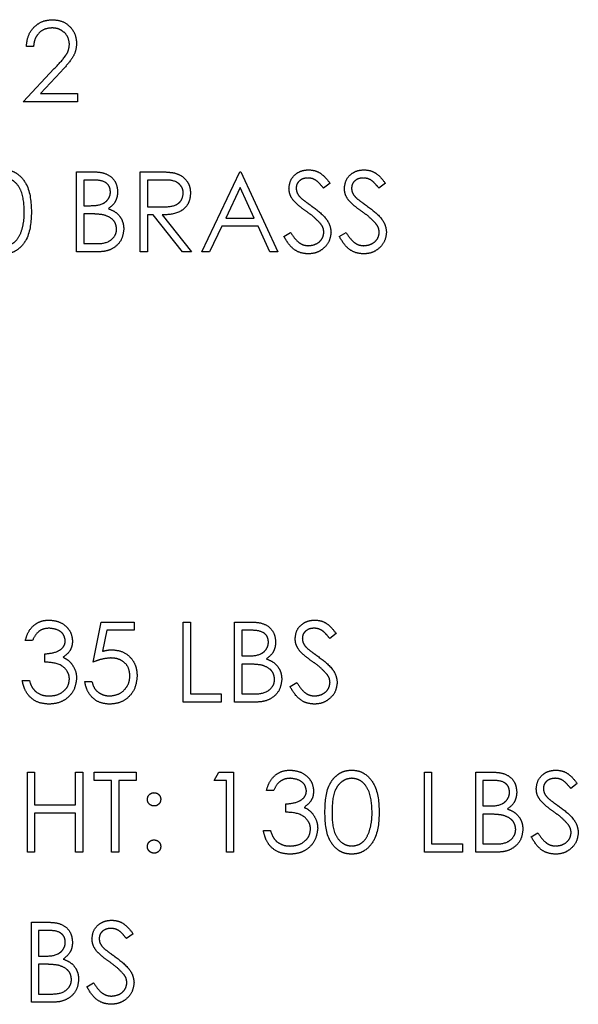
# Model space of a CAD drawing. Header units: inches. Extents: x 1880 to 2363, y -453 to -54.
# Tile 72 of 256: x 1903.869 to 1904.497, y -426.379 to -425.272. Entities that reach past the tile are written whole.
import ezdxf

# ---------------------------------------------------------------- set-up
doc = ezdxf.new("R2010")
doc.units = ezdxf.units.IN
doc.header["$LTSCALE"] = 0.5
doc.header["$MEASUREMENT"] = 0
doc.linetypes.add('HIDDEN', pattern=[0.225, 0.15, -0.075])
doc.layers.add('SID-M-H', color=4, linetype='HIDDEN')

msp = doc.modelspace()

# ---------------------------------------------------------------- linework, layer by layer
at = {"layer": 'SID-M-H'}
for p, q in [((1903.88434, -425.30202), (1903.87626, -425.30202)), ((1903.8728, -425.36432), (1903.9077, -425.32708)), ((1903.91459, -425.33106), (1903.89207, -425.35509)), ((1903.93395, -425.36432), (1903.8728, -425.36432)), ((1903.89207, -425.35509), (1903.93395, -425.35509)), ((1903.93395, -425.35509), (1903.93395, -425.36432)), ((1903.9328, -425.44307), (1903.95036, -425.44307)), ((1903.9328, -425.53307), (1903.9328, -425.44307)), ((1903.95184, -425.4523), (1903.94087, -425.4523)), ((1903.94087, -425.4523), (1903.94087, -425.48115)), ((1904.00434, -425.44307), (1904.02235, -425.44307)), ((1904.00434, -425.53307), (1904.00434, -425.44307)), ((1904.02929, -425.4523), (1904.01241, -425.4523)), ((1904.01241, -425.4523), (1904.01241, -425.4823)), ((1904.07357, -425.53307), (1904.11626, -425.44307)), ((1904.11626, -425.44307), (1904.11741, -425.44307)), ((1904.11741, -425.44307), (1904.15895, -425.53307)), ((1904.11675, -425.46062), (1904.10045, -425.495)), ((1904.13261, -425.495), (1904.11675, -425.46062)), ((1904.2178, -425.456), (1904.2105, -425.46154)), ((1904.2801, -425.456), (1904.2728, -425.46154)), ((1903.94087, -425.48115), (1903.9463, -425.48115)), ((1904.01241, -425.4823), (1904.02889, -425.48243)), ((1903.94087, -425.49038), (1903.94087, -425.52384)), ((1903.94623, -425.49038), (1903.94087, -425.49038)), ((1904.01897, -425.49154), (1904.01241, -425.49154)), ((1904.01241, -425.49154), (1904.01241, -425.53307)), ((1904.05204, -425.53307), (1904.01897, -425.49154)), ((1904.02896, -425.49154), (1904.06203, -425.53307)), ((1904.10045, -425.495), (1904.13261, -425.495)), ((1904.09607, -425.50423), (1904.08238, -425.53307)), ((1904.13687, -425.50423), (1904.09607, -425.50423)), ((1904.15017, -425.53307), (1904.13687, -425.50423)), ((1904.16587, -425.51571), (1904.17348, -425.51115)), ((1904.22818, -425.51571), (1904.23579, -425.51115)), ((1903.94087, -425.52384), (1903.95238, -425.52384)), ((1903.95714, -425.53307), (1903.9328, -425.53307)), ((1904.01241, -425.53307), (1904.00434, -425.53307)), ((1904.06203, -425.53307), (1904.05204, -425.53307)), ((1904.08238, -425.53307), (1904.07357, -425.53307)), ((1904.15895, -425.53307), (1904.15017, -425.53307)), ((1903.95126, -425.99432), (1903.96049, -425.94932)), ((1903.96049, -425.94932), (1903.99741, -425.94932)), ((1903.99741, -425.94932), (1903.99741, -425.95855)), ((1904.0528, -426.03932), (1904.0528, -425.94932)), ((1904.0528, -425.94932), (1904.06087, -425.94932)), ((1904.06087, -425.94932), (1904.06087, -426.03009)), ((1904.11049, -425.94932), (1904.12805, -425.94932)), ((1904.11049, -426.03932), (1904.11049, -425.94932)), ((1903.9668, -425.95855), (1903.96195, -425.98223)), ((1903.99741, -425.95855), (1903.9668, -425.95855)), ((1904.11857, -425.95855), (1904.11857, -425.9874)), ((1904.12953, -425.95855), (1904.11857, -425.95855)), ((1904.22472, -425.96225), (1904.21742, -425.96779)), ((1903.88318, -425.97009), (1903.8751, -425.97009)), ((1903.89703, -425.99432), (1903.89703, -425.98509)), ((1904.11857, -425.9874), (1904.12399, -425.9874)), ((1904.11857, -425.99663), (1904.11857, -426.03009)), ((1904.12392, -425.99663), (1904.11857, -425.99663)), ((1903.87164, -426.01509), (1903.87972, -426.01509)), ((1903.94203, -426.01625), (1903.9501, -426.01625)), ((1904.1728, -426.02196), (1904.1804, -426.0174)), ((1904.09549, -426.03932), (1904.0528, -426.03932)), ((1904.06087, -426.03009), (1904.09549, -426.03009)), ((1904.09549, -426.03009), (1904.09549, -426.03932)), ((1904.13483, -426.03932), (1904.11049, -426.03932)), ((1904.11857, -426.03009), (1904.13007, -426.03009)), ((1903.87741, -426.11807), (1903.88549, -426.11807)), ((1903.87741, -426.20807), (1903.87741, -426.11807)), ((1903.88549, -426.11807), (1903.88549, -426.155)), ((1903.93164, -426.11807), (1903.93972, -426.11807)), ((1903.93164, -426.155), (1903.93164, -426.11807)), ((1903.93972, -426.11807), (1903.93972, -426.20807)), ((1903.95241, -426.11807), (1903.99972, -426.11807)), ((1903.95241, -426.1273), (1903.95241, -426.11807)), ((1903.97203, -426.1273), (1903.95241, -426.1273)), ((1903.97203, -426.20807), (1903.97203, -426.1273)), ((1903.9801, -426.1273), (1903.9801, -426.20807)), ((1903.99972, -426.1273), (1903.9801, -426.1273)), ((1903.99972, -426.11807), (1903.99972, -426.1273)), ((1904.08741, -426.1273), (1904.09269, -426.11807)), ((1904.10126, -426.1273), (1904.08741, -426.1273)), ((1904.09269, -426.11807), (1904.10934, -426.11807)), ((1904.10126, -426.20807), (1904.10126, -426.1273)), ((1904.10934, -426.11807), (1904.10934, -426.20807)), ((1904.32395, -426.11807), (1904.33203, -426.11807)), ((1904.32395, -426.20807), (1904.32395, -426.11807)), ((1904.33203, -426.11807), (1904.33203, -426.19884)), ((1904.38164, -426.11807), (1904.3992, -426.11807)), ((1904.38164, -426.20807), (1904.38164, -426.11807)), ((1904.40068, -426.1273), (1904.38972, -426.1273)), ((1904.38972, -426.1273), (1904.38972, -426.15615)), ((1904.15434, -426.13884), (1904.14626, -426.13884)), ((1904.49587, -426.131), (1904.48857, -426.13654)), ((1903.88549, -426.155), (1903.93164, -426.155)), ((1904.16818, -426.16307), (1904.16818, -426.15384)), ((1904.38972, -426.15615), (1904.39515, -426.15615)), ((1903.88549, -426.16423), (1903.88549, -426.20807)), ((1903.93164, -426.16423), (1903.88549, -426.16423)), ((1903.93164, -426.20807), (1903.93164, -426.16423)), ((1904.39507, -426.16538), (1904.38972, -426.16538)), ((1904.38972, -426.16538), (1904.38972, -426.19884)), ((1904.1428, -426.18384), (1904.15087, -426.18384)), ((1904.44395, -426.19071), (1904.45156, -426.18615)), ((1904.33203, -426.19884), (1904.36664, -426.19884)), ((1904.36664, -426.19884), (1904.36664, -426.20807)), ((1904.38972, -426.19884), (1904.40122, -426.19884)), ((1903.88549, -426.20807), (1903.87741, -426.20807)), ((1903.93972, -426.20807), (1903.93164, -426.20807)), ((1903.9801, -426.20807), (1903.97203, -426.20807)), ((1904.10934, -426.20807), (1904.10126, -426.20807)), ((1904.36664, -426.20807), (1904.32395, -426.20807)), ((1904.40598, -426.20807), (1904.38164, -426.20807)), ((1903.88203, -426.28682), (1903.89959, -426.28682)), ((1903.88203, -426.37682), (1903.88203, -426.28682)), ((1903.90107, -426.29605), (1903.8901, -426.29605)), ((1903.8901, -426.29605), (1903.8901, -426.3249)), ((1903.99626, -426.29975), (1903.98896, -426.30529)), ((1903.8901, -426.3249), (1903.89553, -426.3249)), ((1903.8901, -426.33413), (1903.8901, -426.36759)), ((1903.89546, -426.33413), (1903.8901, -426.33413)), ((1903.94434, -426.35946), (1903.95194, -426.3549)), ((1903.8901, -426.36759), (1903.90161, -426.36759)), ((1903.90637, -426.37682), (1903.88203, -426.37682))]:
    msp.add_line(p, q, dxfattribs=at)
for points, knots in [([(1903.87626, -425.30202), (1903.87678, -425.29764), (1903.87783, -425.2889), (1903.88551, -425.2789), (1903.89528, -425.2729), (1903.90217, -425.27231), (1903.90561, -425.27202)], [0, 0, 0, 0, 0.2800291, 0.5595146, 0.7796675, 1, 1, 1, 1]), ([(1903.90561, -425.27202), (1903.90962, -425.27239), (1903.91764, -425.27314), (1903.92655, -425.28047), (1903.93195, -425.28936), (1903.93251, -425.29563), (1903.9328, -425.29877)], [0, 0, 0, 0, 0.2798903, 0.5592237, 0.7795824, 1, 1, 1, 1]), ([(1903.90519, -425.28125), (1903.90212, -425.28156), (1903.89598, -425.28219), (1903.88903, -425.2878), (1903.88529, -425.29484), (1903.88465, -425.29962), (1903.88434, -425.30202)], [0, 0, 0, 0, 0.27969874, 0.55884664, 0.77917619, 1, 1, 1, 1]), ([(1903.92472, -425.29949), (1903.92434, -425.29671), (1903.92358, -425.29114), (1903.91809, -425.28525), (1903.91176, -425.28175), (1903.90738, -425.28141), (1903.90519, -425.28125)], [0, 0, 0, 0, 0.2791258, 0.5589784, 0.77935, 1, 1, 1, 1]), ([(1903.9077, -425.32708), (1903.91202, -425.32263), (1903.91803, -425.31644), (1903.92399, -425.30684), (1903.92448, -425.30194), (1903.92472, -425.29949)], [0, 0, 0, 0, 0.5607172, 0.7805321, 1, 1, 1, 1]), ([(1903.9328, -425.29877), (1903.93243, -425.30234), (1903.9317, -425.30949), (1903.9245, -425.32028), (1903.91835, -425.32697), (1903.91459, -425.33106)], [0, 0, 0, 0, 0.27928789, 0.55915378, 1, 1, 1, 1]), ([(1903.85096, -425.44077), (1903.85361, -425.44098), (1903.85891, -425.4414), (1903.86857, -425.4461), (1903.88073, -425.46111), (1903.88151, -425.47731), (1903.88203, -425.48811)], [0, 0, 0, 0, 0.12560007, 0.25119689, 0.50058134, 1, 1, 1, 1]), ([(1904.17164, -425.46177), (1904.17203, -425.45857), (1904.17281, -425.45219), (1904.17896, -425.44525), (1904.18631, -425.44141), (1904.19131, -425.44098), (1904.19382, -425.44077)], [0, 0, 0, 0, 0.2795526, 0.5587984, 0.7793777, 1, 1, 1, 1]), ([(1904.19382, -425.44077), (1904.19659, -425.44104), (1904.20213, -425.44158), (1904.21081, -425.44687), (1904.21514, -425.45254), (1904.2178, -425.456)], [0, 0, 0, 0, 0.27974992, 0.55950117, 1, 1, 1, 1]), ([(1904.23395, -425.46177), (1904.23434, -425.45857), (1904.23512, -425.45219), (1904.24127, -425.44525), (1904.24862, -425.44141), (1904.25362, -425.44098), (1904.25613, -425.44077)], [0, 0, 0, 0, 0.2795526, 0.5587984, 0.7793777, 1, 1, 1, 1]), ([(1904.25613, -425.44077), (1904.2589, -425.44104), (1904.26444, -425.44158), (1904.27311, -425.44687), (1904.27745, -425.45254), (1904.2801, -425.456)], [0, 0, 0, 0, 0.27974992, 0.55950117, 1, 1, 1, 1]), ([(1903.87395, -425.48807), (1903.87362, -425.47972), (1903.87312, -425.4672), (1903.8647, -425.45483), (1903.85741, -425.45065), (1903.85329, -425.45021), (1903.85123, -425.45)], [0, 0, 0, 0, 0.5000715, 0.7490206, 0.8745985, 1, 1, 1, 1]), ([(1903.95036, -425.44307), (1903.95421, -425.44316), (1903.96188, -425.44332), (1903.97203, -425.44791), (1903.97794, -425.45632), (1903.97861, -425.46236), (1903.97895, -425.46538)], [0, 0, 0, 0, 0.2813174, 0.559922, 0.7799345, 1, 1, 1, 1]), ([(1903.97087, -425.46554), (1903.97061, -425.46332), (1903.97022, -425.45999), (1903.96737, -425.45656), (1903.96199, -425.45271), (1903.95635, -425.45249), (1903.95184, -425.4523)], [0, 0, 0, 0, 0.2492836, 0.3749253, 0.5006447, 1, 1, 1, 1]), ([(1904.02235, -425.44307), (1904.02617, -425.44306), (1904.03299, -425.44304), (1904.03976, -425.44392), (1904.04274, -425.4443)], [0, 0, 0, 0, 0.5602397, 1, 1, 1, 1]), ([(1904.0528, -425.46712), (1904.0527, -425.46581), (1904.0525, -425.46317), (1904.05071, -425.45958), (1904.04818, -425.45653), (1904.04151, -425.45213), (1904.03472, -425.45223), (1904.02929, -425.4523)], [0, 0, 0, 0, 0.1253074, 0.250617, 0.3759543, 0.5012806, 1, 1, 1, 1]), ([(1904.04274, -425.4443), (1904.04556, -425.44524), (1904.05121, -425.44711), (1904.05715, -425.45317), (1904.06043, -425.46016), (1904.06072, -425.46481), (1904.06087, -425.46714)], [0, 0, 0, 0, 0.2797971, 0.5594998, 0.7796265, 1, 1, 1, 1]), ([(1904.19292, -425.45), (1904.19109, -425.45014), (1904.18744, -425.45042), (1904.18304, -425.45322), (1904.18016, -425.45708), (1904.17987, -425.45995), (1904.17972, -425.46139)], [0, 0, 0, 0, 0.2802743, 0.5599314, 0.7799201, 1, 1, 1, 1]), ([(1904.2105, -425.46154), (1904.20894, -425.4596), (1904.20638, -425.45641), (1904.20215, -425.45256), (1904.19774, -425.45037), (1904.19453, -425.45012), (1904.19292, -425.45)], [0, 0, 0, 0, 0.3404085, 0.560482, 0.7801798, 1, 1, 1, 1]), ([(1904.25522, -425.45), (1904.2534, -425.45014), (1904.24975, -425.45042), (1904.24535, -425.45322), (1904.24247, -425.45708), (1904.24217, -425.45995), (1904.24203, -425.46139)], [0, 0, 0, 0, 0.2802743, 0.5599314, 0.7799201, 1, 1, 1, 1]), ([(1904.2728, -425.46154), (1904.27125, -425.4596), (1904.26869, -425.45641), (1904.26446, -425.45256), (1904.26005, -425.45037), (1904.25683, -425.45012), (1904.25522, -425.45)], [0, 0, 0, 0, 0.3404085, 0.560482, 0.7801798, 1, 1, 1, 1]), ([(1904.17667, -425.47547), (1904.17509, -425.47314), (1904.17225, -425.46897), (1904.17183, -425.46397), (1904.17164, -425.46177)], [0, 0, 0, 0, 0.5598405, 1, 1, 1, 1]), ([(1904.17972, -425.46139), (1904.17983, -425.46265), (1904.18004, -425.46516), (1904.18199, -425.4693), (1904.18426, -425.47161), (1904.18565, -425.47302)], [0, 0, 0, 0, 0.2799464, 0.5597741, 1, 1, 1, 1]), ([(1904.23898, -425.47547), (1904.23739, -425.47314), (1904.23456, -425.46897), (1904.23414, -425.46397), (1904.23395, -425.46177)], [0, 0, 0, 0, 0.5598405, 1, 1, 1, 1]), ([(1904.24203, -425.46139), (1904.24213, -425.46265), (1904.24234, -425.46516), (1904.24429, -425.4693), (1904.24657, -425.47161), (1904.24796, -425.47302)], [0, 0, 0, 0, 0.2799464, 0.5597741, 1, 1, 1, 1]), ([(1903.9463, -425.48115), (1903.95195, -425.48114), (1903.95902, -425.48112), (1903.96599, -425.47656), (1903.9687, -425.47343), (1903.97054, -425.46966), (1903.97076, -425.46691), (1903.97087, -425.46554)], [0, 0, 0, 0, 0.49860712, 0.62400852, 0.7494012, 0.87473576, 1, 1, 1, 1]), ([(1903.97895, -425.46538), (1903.9788, -425.4675), (1903.97849, -425.47175), (1903.97552, -425.47896), (1903.97119, -425.48242), (1903.96855, -425.48452)], [0, 0, 0, 0, 0.2808667, 0.5615271, 1, 1, 1, 1]), ([(1904.02889, -425.48243), (1904.03442, -425.48241), (1904.04134, -425.48239), (1904.04816, -425.478), (1904.05173, -425.47386), (1904.05237, -425.46981), (1904.0528, -425.46712)], [0, 0, 0, 0, 0.49982713, 0.62549782, 0.75120789, 1, 1, 1, 1]), ([(1904.06087, -425.46714), (1904.06064, -425.46999), (1904.06017, -425.47568), (1904.05572, -425.48324), (1904.04557, -425.4908), (1904.03581, -425.49123), (1904.02896, -425.49154)], [0, 0, 0, 0, 0.1871202, 0.3739789, 0.5609112, 1, 1, 1, 1]), ([(1904.19142, -425.48771), (1904.18849, -425.48564), (1904.18325, -425.48194), (1904.17868, -425.47745), (1904.17667, -425.47547)], [0, 0, 0, 0, 0.5604127, 1, 1, 1, 1]), ([(1904.18565, -425.47302), (1904.18787, -425.47474), (1904.19184, -425.47782), (1904.19594, -425.48071), (1904.19775, -425.48198)], [0, 0, 0, 0, 0.5599058, 1, 1, 1, 1]), ([(1904.25373, -425.48771), (1904.25079, -425.48564), (1904.24556, -425.48194), (1904.24099, -425.47745), (1904.23898, -425.47547)], [0, 0, 0, 0, 0.5604127, 1, 1, 1, 1]), ([(1904.24796, -425.47302), (1904.25018, -425.47474), (1904.25414, -425.47782), (1904.25825, -425.48071), (1904.26006, -425.48198)], [0, 0, 0, 0, 0.55990578, 1, 1, 1, 1]), ([(1903.96855, -425.48452), (1903.97125, -425.48562), (1903.97663, -425.4878), (1903.9823, -425.49383), (1903.98538, -425.50071), (1903.98571, -425.50525), (1903.98587, -425.50753)], [0, 0, 0, 0, 0.2803823, 0.5596055, 0.7797648, 1, 1, 1, 1]), ([(1904.19775, -425.48198), (1904.20339, -425.48616), (1904.21125, -425.49198), (1904.21794, -425.50281), (1904.21861, -425.50829), (1904.21895, -425.51102)], [0, 0, 0, 0, 0.5601154, 0.78028375, 1, 1, 1, 1]), ([(1904.26006, -425.48198), (1904.2657, -425.48616), (1904.27356, -425.49198), (1904.28025, -425.50281), (1904.28092, -425.50829), (1904.28126, -425.51102)], [0, 0, 0, 0, 0.5601154, 0.7802838, 1, 1, 1, 1]), ([(1903.88203, -425.48811), (1903.88152, -425.49891), (1903.88077, -425.51511), (1903.86854, -425.53003), (1903.8589, -425.53474), (1903.85361, -425.53517), (1903.85096, -425.53538)], [0, 0, 0, 0, 0.4994065, 0.7487427, 0.8743724, 1, 1, 1, 1]), ([(1903.87054, -425.5107), (1903.87169, -425.50655), (1903.87374, -425.49914), (1903.87389, -425.49146), (1903.87395, -425.48807)], [0, 0, 0, 0, 0.5595988, 1, 1, 1, 1]), ([(1903.96307, -425.49145), (1903.95994, -425.49106), (1903.95434, -425.49037), (1903.94871, -425.49038), (1903.94623, -425.49038)], [0, 0, 0, 0, 0.55973399, 1, 1, 1, 1]), ([(1903.9778, -425.50753), (1903.97753, -425.50532), (1903.97699, -425.5009), (1903.97178, -425.49448), (1903.96637, -425.4926), (1903.96307, -425.49145)], [0, 0, 0, 0, 0.2799437, 0.5604286, 1, 1, 1, 1]), ([(1904.20765, -425.50206), (1904.20487, -425.4991), (1904.19992, -425.49379), (1904.19402, -425.48957), (1904.19142, -425.48771)], [0, 0, 0, 0, 0.5594958, 1, 1, 1, 1]), ([(1904.26995, -425.50206), (1904.26718, -425.4991), (1904.26222, -425.49379), (1904.25633, -425.48957), (1904.25373, -425.48771)], [0, 0, 0, 0, 0.5594958, 1, 1, 1, 1]), ([(1903.95238, -425.52384), (1903.95826, -425.52384), (1903.96708, -425.52383), (1903.97483, -425.51692), (1903.97743, -425.5118), (1903.97767, -425.50895), (1903.9778, -425.50753)], [0, 0, 0, 0, 0.4993602, 0.748736, 0.8743989, 1, 1, 1, 1]), ([(1903.98587, -425.50753), (1903.98534, -425.51156), (1903.98427, -425.51963), (1903.97617, -425.52819), (1903.96664, -425.53253), (1903.96031, -425.53289), (1903.95714, -425.53307)], [0, 0, 0, 0, 0.2791411, 0.5586537, 0.779059, 1, 1, 1, 1]), ([(1904.21087, -425.5109), (1904.21065, -425.50911), (1904.21026, -425.5059), (1904.20845, -425.50324), (1904.20765, -425.50206)], [0, 0, 0, 0, 0.55899022, 1, 1, 1, 1]), ([(1904.27318, -425.5109), (1904.27296, -425.50911), (1904.27256, -425.5059), (1904.27075, -425.50324), (1904.26995, -425.50206)], [0, 0, 0, 0, 0.5589902, 1, 1, 1, 1]), ([(1903.85123, -425.52615), (1903.85369, -425.52584), (1903.85861, -425.52522), (1903.86621, -425.52009), (1903.8689, -425.51426), (1903.87054, -425.5107)], [0, 0, 0, 0, 0.2802572, 0.5607811, 1, 1, 1, 1]), ([(1904.19324, -425.53538), (1904.18991, -425.53505), (1904.18325, -425.53438), (1904.173, -425.5276), (1904.16858, -425.52022), (1904.16587, -425.51571)], [0, 0, 0, 0, 0.2798798, 0.5596658, 1, 1, 1, 1]), ([(1904.17348, -425.51115), (1904.17616, -425.51526), (1904.17989, -425.52099), (1904.18751, -425.52555), (1904.19133, -425.52595), (1904.19324, -425.52615)], [0, 0, 0, 0, 0.5593206, 0.7797817, 1, 1, 1, 1]), ([(1904.19324, -425.52615), (1904.19566, -425.52591), (1904.2005, -425.52542), (1904.20641, -425.52179), (1904.21016, -425.5166), (1904.21064, -425.5128), (1904.21087, -425.5109)], [0, 0, 0, 0, 0.2802764, 0.5601478, 0.7801531, 1, 1, 1, 1]), ([(1904.21895, -425.51102), (1904.21845, -425.51471), (1904.21744, -425.52208), (1904.21025, -425.52992), (1904.20193, -425.53468), (1904.19614, -425.53515), (1904.19324, -425.53538)], [0, 0, 0, 0, 0.2791829, 0.5590851, 0.779446, 1, 1, 1, 1]), ([(1904.25555, -425.53538), (1904.25222, -425.53505), (1904.24556, -425.53438), (1904.2353, -425.5276), (1904.23088, -425.52022), (1904.22818, -425.51571)], [0, 0, 0, 0, 0.2798798, 0.5596658, 1, 1, 1, 1]), ([(1904.23579, -425.51115), (1904.23846, -425.51526), (1904.24219, -425.52099), (1904.24982, -425.52555), (1904.25364, -425.52595), (1904.25555, -425.52615)], [0, 0, 0, 0, 0.5593206, 0.7797817, 1, 1, 1, 1]), ([(1904.25555, -425.52615), (1904.25797, -425.52591), (1904.2628, -425.52542), (1904.26871, -425.52179), (1904.27247, -425.5166), (1904.27294, -425.5128), (1904.27318, -425.5109)], [0, 0, 0, 0, 0.2802764, 0.5601478, 0.7801531, 1, 1, 1, 1]), ([(1904.28126, -425.51102), (1904.28076, -425.51471), (1904.27975, -425.52208), (1904.27255, -425.52992), (1904.26424, -425.53468), (1904.25845, -425.53515), (1904.25555, -425.53538)], [0, 0, 0, 0, 0.2791829, 0.5590851, 0.779446, 1, 1, 1, 1]), ([(1903.8751, -425.97009), (1903.87614, -425.96663), (1903.87821, -425.95972), (1903.88509, -425.95207), (1903.89341, -425.94768), (1903.89907, -425.94724), (1903.9019, -425.94702)], [0, 0, 0, 0, 0.28028774, 0.55967968, 0.77974654, 1, 1, 1, 1]), ([(1903.9019, -425.94702), (1903.90554, -425.94741), (1903.91282, -425.94819), (1903.92154, -425.95397), (1903.92708, -425.96182), (1903.92781, -425.96754), (1903.92818, -425.9704)], [0, 0, 0, 0, 0.280085, 0.5598683, 0.7800992, 1, 1, 1, 1]), ([(1904.12805, -425.94932), (1904.1319, -425.94941), (1904.13958, -425.94957), (1904.14972, -425.95416), (1904.15563, -425.96257), (1904.15631, -425.96861), (1904.15664, -425.97163)], [0, 0, 0, 0, 0.2813174, 0.559922, 0.7799345, 1, 1, 1, 1]), ([(1904.17857, -425.96802), (1904.17896, -425.96482), (1904.17974, -425.95844), (1904.18588, -425.9515), (1904.19323, -425.94766), (1904.19824, -425.94723), (1904.20074, -425.94702)], [0, 0, 0, 0, 0.2795526, 0.5587984, 0.7793777, 1, 1, 1, 1]), ([(1904.20074, -425.94702), (1904.20351, -425.94729), (1904.20905, -425.94783), (1904.21773, -425.95312), (1904.22207, -425.95879), (1904.22472, -425.96225)], [0, 0, 0, 0, 0.27974992, 0.55950117, 1, 1, 1, 1]), ([(1903.902, -425.95625), (1903.89966, -425.95643), (1903.89499, -425.9568), (1903.88755, -425.96131), (1903.88484, -425.96676), (1903.88318, -425.97009)], [0, 0, 0, 0, 0.280636, 0.5603644, 1, 1, 1, 1]), ([(1903.9201, -425.97036), (1903.91965, -425.96801), (1903.91873, -425.96328), (1903.91184, -425.95745), (1903.90573, -425.9567), (1903.902, -425.95625)], [0, 0, 0, 0, 0.278859, 0.5600742, 1, 1, 1, 1]), ([(1904.14857, -425.97179), (1904.1483, -425.96957), (1904.14791, -425.96624), (1904.14506, -425.96281), (1904.13969, -425.95896), (1904.13404, -425.95874), (1904.12953, -425.95855)], [0, 0, 0, 0, 0.2492836, 0.3749253, 0.5006447, 1, 1, 1, 1]), ([(1904.19984, -425.95625), (1904.19801, -425.95639), (1904.19436, -425.95667), (1904.18997, -425.95947), (1904.18708, -425.96333), (1904.18679, -425.9662), (1904.18664, -425.96764)], [0, 0, 0, 0, 0.2802743, 0.5599314, 0.7799201, 1, 1, 1, 1]), ([(1904.21742, -425.96779), (1904.21586, -425.96585), (1904.2133, -425.96266), (1904.20908, -425.95881), (1904.20467, -425.95662), (1904.20145, -425.95637), (1904.19984, -425.95625)], [0, 0, 0, 0, 0.3404085, 0.560482, 0.7801798, 1, 1, 1, 1]), ([(1903.89703, -425.98509), (1903.90211, -425.98462), (1903.90974, -425.98392), (1903.91719, -425.97864), (1903.91974, -425.97416), (1903.91998, -425.97163), (1903.9201, -425.97036)], [0, 0, 0, 0, 0.49941848, 0.74901596, 0.87454371, 1, 1, 1, 1]), ([(1903.92818, -425.9704), (1903.92804, -425.97248), (1903.92774, -425.97664), (1903.9245, -425.98354), (1903.92026, -425.98688), (1903.91767, -425.98892)], [0, 0, 0, 0, 0.2805082, 0.5607923, 1, 1, 1, 1]), ([(1904.12399, -425.9874), (1904.12964, -425.98739), (1904.13672, -425.98737), (1904.14369, -425.98281), (1904.14639, -425.97968), (1904.14823, -425.97591), (1904.14846, -425.97316), (1904.14857, -425.97179)], [0, 0, 0, 0, 0.4986071, 0.6240085, 0.7494012, 0.8747358, 1, 1, 1, 1]), ([(1904.15664, -425.97163), (1904.15649, -425.97375), (1904.15618, -425.978), (1904.15321, -425.98521), (1904.14888, -425.98867), (1904.14624, -425.99077)], [0, 0, 0, 0, 0.2808667, 0.5615271, 1, 1, 1, 1]), ([(1904.1836, -425.98172), (1904.18201, -425.97939), (1904.17918, -425.97522), (1904.17875, -425.97022), (1904.17857, -425.96802)], [0, 0, 0, 0, 0.5598405, 1, 1, 1, 1]), ([(1904.18664, -425.96764), (1904.18675, -425.9689), (1904.18696, -425.97141), (1904.18891, -425.97555), (1904.19118, -425.97786), (1904.19257, -425.97927)], [0, 0, 0, 0, 0.2799464, 0.5597741, 1, 1, 1, 1]), ([(1903.96195, -425.98223), (1903.9639, -425.98169), (1903.96737, -425.98073), (1903.97097, -425.98056), (1903.97255, -425.98048)], [0, 0, 0, 0, 0.5600642, 1, 1, 1, 1]), ([(1903.97255, -425.98048), (1903.97685, -425.98093), (1903.98546, -425.98185), (1903.99492, -425.98995), (1904.00019, -425.9998), (1904.00064, -426.00654), (1904.00087, -426.00992)], [0, 0, 0, 0, 0.2796881, 0.5590255, 0.7792916, 1, 1, 1, 1]), ([(1904.19834, -425.99396), (1904.19541, -425.99189), (1904.19017, -425.98819), (1904.1856, -425.9837), (1904.1836, -425.98172)], [0, 0, 0, 0, 0.5604127, 1, 1, 1, 1]), ([(1904.19257, -425.97927), (1904.19479, -425.98099), (1904.19876, -425.98407), (1904.20287, -425.98696), (1904.20467, -425.98823)], [0, 0, 0, 0, 0.5599058, 1, 1, 1, 1]), ([(1903.92472, -426.01336), (1903.92459, -426.01179), (1903.92433, -426.00865), (1903.92152, -426.00298), (1903.91315, -425.99522), (1903.90348, -425.99468), (1903.89703, -425.99432)], [0, 0, 0, 0, 0.125587, 0.2511907, 0.500605, 1, 1, 1, 1]), ([(1903.91767, -425.98892), (1903.91977, -425.99001), (1903.92351, -425.99196), (1903.92623, -425.99518), (1903.92742, -425.9966)], [0, 0, 0, 0, 0.55979451, 1, 1, 1, 1]), ([(1903.97109, -425.98971), (1903.96728, -425.9901), (1903.96047, -425.99081), (1903.95407, -425.99325), (1903.95126, -425.99432)], [0, 0, 0, 0, 0.5594162, 1, 1, 1, 1]), ([(1903.9928, -426.00958), (1903.99246, -426.00646), (1903.9918, -426.00024), (1903.98573, -425.99348), (1903.9784, -425.99013), (1903.97353, -425.98985), (1903.97109, -425.98971)], [0, 0, 0, 0, 0.279539, 0.5586168, 0.7790473, 1, 1, 1, 1]), ([(1904.14624, -425.99077), (1904.14894, -425.99187), (1904.15432, -425.99405), (1904.15999, -426.00008), (1904.16307, -426.00696), (1904.1634, -426.0115), (1904.16357, -426.01378)], [0, 0, 0, 0, 0.2803823, 0.5596055, 0.7797648, 1, 1, 1, 1]), ([(1904.21457, -426.00831), (1904.2118, -426.00535), (1904.20684, -426.00004), (1904.20094, -425.99582), (1904.19834, -425.99396)], [0, 0, 0, 0, 0.5594958, 1, 1, 1, 1]), ([(1904.20467, -425.98823), (1904.21031, -425.99241), (1904.21817, -425.99823), (1904.22486, -426.00906), (1904.22554, -426.01454), (1904.22587, -426.01727)], [0, 0, 0, 0, 0.5601154, 0.7802838, 1, 1, 1, 1]), ([(1903.92742, -425.9966), (1903.92915, -425.99935), (1903.93224, -426.00427), (1903.93263, -426.01004), (1903.9328, -426.01259)], [0, 0, 0, 0, 0.5594191, 1, 1, 1, 1]), ([(1904.14076, -425.9977), (1904.13763, -425.99731), (1904.13204, -425.99662), (1904.1264, -425.99663), (1904.12392, -425.99663)], [0, 0, 0, 0, 0.55973399, 1, 1, 1, 1]), ([(1904.15549, -426.01378), (1904.15522, -426.01157), (1904.15468, -426.00715), (1904.14947, -426.00073), (1904.14406, -425.99885), (1904.14076, -425.9977)], [0, 0, 0, 0, 0.2799437, 0.5604286, 1, 1, 1, 1]), ([(1903.90166, -426.04163), (1903.89753, -426.04127), (1903.88928, -426.04055), (1903.87954, -426.03364), (1903.87388, -426.02455), (1903.87239, -426.01825), (1903.87164, -426.01509)], [0, 0, 0, 0, 0.2798859, 0.5589785, 0.7792629, 1, 1, 1, 1]), ([(1903.87972, -426.01509), (1903.88054, -426.01771), (1903.88201, -426.02238), (1903.88532, -426.02596), (1903.88677, -426.02753)], [0, 0, 0, 0, 0.5606944, 1, 1, 1, 1]), ([(1903.9328, -426.01259), (1903.93215, -426.017), (1903.93086, -426.02584), (1903.92241, -426.03555), (1903.91212, -426.04082), (1903.90515, -426.04136), (1903.90166, -426.04163)], [0, 0, 0, 0, 0.279304, 0.5588383, 0.779277, 1, 1, 1, 1]), ([(1903.90181, -426.0324), (1903.90493, -426.03219), (1903.91116, -426.03178), (1903.9187, -426.02711), (1903.92381, -426.02069), (1903.92442, -426.0158), (1903.92472, -426.01336)], [0, 0, 0, 0, 0.28059907, 0.56015095, 0.78030258, 1, 1, 1, 1]), ([(1903.96949, -426.04163), (1903.96563, -426.04124), (1903.95791, -426.04045), (1903.94919, -426.03356), (1903.9438, -426.02516), (1903.94262, -426.01922), (1903.94203, -426.01625)], [0, 0, 0, 0, 0.2796245, 0.5590192, 0.7793803, 1, 1, 1, 1]), ([(1903.9501, -426.01625), (1903.9508, -426.01879), (1903.95219, -426.02387), (1903.95769, -426.02901), (1903.96381, -426.03188), (1903.96791, -426.03223), (1903.96995, -426.0324)], [0, 0, 0, 0, 0.2800502, 0.5591657, 0.7795831, 1, 1, 1, 1]), ([(1904.00087, -426.00992), (1904.00035, -426.01459), (1903.99929, -426.02392), (1903.99121, -426.03477), (1903.98052, -426.04079), (1903.97316, -426.04135), (1903.96949, -426.04163)], [0, 0, 0, 0, 0.2798641, 0.559271, 0.7794235, 1, 1, 1, 1]), ([(1903.96995, -426.0324), (1903.97333, -426.03201), (1903.98007, -426.03121), (1903.98759, -426.02506), (1903.99216, -426.01754), (1903.99258, -426.01223), (1903.9928, -426.00958)], [0, 0, 0, 0, 0.279617, 0.5593571, 0.7795592, 1, 1, 1, 1]), ([(1904.13007, -426.03009), (1904.13595, -426.03009), (1904.14477, -426.03008), (1904.15253, -426.02317), (1904.15512, -426.01805), (1904.15537, -426.0152), (1904.15549, -426.01378)], [0, 0, 0, 0, 0.4993602, 0.748736, 0.8743989, 1, 1, 1, 1]), ([(1904.16357, -426.01378), (1904.16303, -426.01781), (1904.16196, -426.02588), (1904.15387, -426.03444), (1904.14434, -426.03878), (1904.138, -426.03914), (1904.13483, -426.03932)], [0, 0, 0, 0, 0.2791411, 0.5586537, 0.779059, 1, 1, 1, 1]), ([(1904.1804, -426.0174), (1904.18308, -426.02151), (1904.18681, -426.02724), (1904.19443, -426.0318), (1904.19825, -426.0322), (1904.20016, -426.0324)], [0, 0, 0, 0, 0.5593206, 0.7797817, 1, 1, 1, 1]), ([(1904.20016, -426.0324), (1904.20258, -426.03216), (1904.20742, -426.03167), (1904.21333, -426.02804), (1904.21708, -426.02285), (1904.21756, -426.01905), (1904.2178, -426.01715)], [0, 0, 0, 0, 0.28027638, 0.56014777, 0.78015314, 1, 1, 1, 1]), ([(1904.22587, -426.01727), (1904.22537, -426.02096), (1904.22436, -426.02833), (1904.21717, -426.03617), (1904.20886, -426.04093), (1904.20306, -426.0414), (1904.20016, -426.04163)], [0, 0, 0, 0, 0.2791829, 0.5590851, 0.779446, 1, 1, 1, 1]), ([(1904.2178, -426.01715), (1904.21758, -426.01536), (1904.21718, -426.01215), (1904.21537, -426.00949), (1904.21457, -426.00831)], [0, 0, 0, 0, 0.5589902, 1, 1, 1, 1]), ([(1903.88677, -426.02753), (1903.88936, -426.02915), (1903.89398, -426.03205), (1903.89941, -426.03229), (1903.90181, -426.0324)], [0, 0, 0, 0, 0.558748, 1, 1, 1, 1]), ([(1904.20016, -426.04163), (1904.19683, -426.0413), (1904.19018, -426.04063), (1904.17992, -426.03385), (1904.1755, -426.02647), (1904.1728, -426.02196)], [0, 0, 0, 0, 0.2798798, 0.5596658, 1, 1, 1, 1]), ([(1904.14626, -426.13884), (1904.1473, -426.13538), (1904.14937, -426.12847), (1904.15624, -426.12082), (1904.16456, -426.11643), (1904.17022, -426.11599), (1904.17305, -426.11577)], [0, 0, 0, 0, 0.2802877, 0.5596797, 0.7797465, 1, 1, 1, 1]), ([(1904.17305, -426.11577), (1904.17669, -426.11616), (1904.18398, -426.11694), (1904.19269, -426.12272), (1904.19823, -426.13057), (1904.19897, -426.13629), (1904.19934, -426.13915)], [0, 0, 0, 0, 0.280085, 0.5598683, 0.7800992, 1, 1, 1, 1]), ([(1904.21203, -426.16311), (1904.21238, -426.15236), (1904.21281, -426.13891), (1904.2212, -426.12539), (1904.22704, -426.12002), (1904.23423, -426.11641), (1904.23949, -426.11598), (1904.24212, -426.11577)], [0, 0, 0, 0, 0.498702, 0.6241765, 0.7494675, 0.8747453, 1, 1, 1, 1]), ([(1904.24212, -426.11577), (1904.24477, -426.11598), (1904.25006, -426.1164), (1904.25972, -426.1211), (1904.27189, -426.13611), (1904.27266, -426.15231), (1904.27318, -426.16311)], [0, 0, 0, 0, 0.1256001, 0.2511969, 0.5005813, 1, 1, 1, 1]), ([(1904.44972, -426.13677), (1904.45011, -426.13357), (1904.45089, -426.12719), (1904.45704, -426.12025), (1904.46439, -426.11641), (1904.46939, -426.11598), (1904.4719, -426.11577)], [0, 0, 0, 0, 0.2795526, 0.5587984, 0.7793777, 1, 1, 1, 1]), ([(1904.4719, -426.11577), (1904.47467, -426.11604), (1904.48021, -426.11658), (1904.48888, -426.12187), (1904.49322, -426.12754), (1904.49587, -426.131)], [0, 0, 0, 0, 0.2797499, 0.5595012, 1, 1, 1, 1]), ([(1904.17316, -426.125), (1904.17082, -426.12518), (1904.16614, -426.12555), (1904.1587, -426.13006), (1904.15599, -426.13551), (1904.15434, -426.13884)], [0, 0, 0, 0, 0.280636, 0.5603644, 1, 1, 1, 1]), ([(1904.19126, -426.13911), (1904.1908, -426.13676), (1904.18989, -426.13203), (1904.183, -426.1262), (1904.17689, -426.12545), (1904.17316, -426.125)], [0, 0, 0, 0, 0.278859, 0.5600742, 1, 1, 1, 1]), ([(1904.24239, -426.125), (1904.24033, -426.1252), (1904.2362, -426.12562), (1904.23072, -426.12878), (1904.22636, -426.13321), (1904.2204, -426.14417), (1904.22024, -426.15467), (1904.2201, -426.16307)], [0, 0, 0, 0, 0.1251388, 0.2504182, 0.3755189, 0.5008471, 1, 1, 1, 1]), ([(1904.2651, -426.16307), (1904.26477, -426.15472), (1904.26427, -426.1422), (1904.25585, -426.12983), (1904.24857, -426.12565), (1904.24445, -426.12521), (1904.24239, -426.125)], [0, 0, 0, 0, 0.5000715, 0.7490206, 0.8745985, 1, 1, 1, 1]), ([(1904.3992, -426.11807), (1904.40306, -426.11816), (1904.41073, -426.11832), (1904.42088, -426.12291), (1904.42678, -426.13132), (1904.42746, -426.13736), (1904.4278, -426.14038)], [0, 0, 0, 0, 0.2813174, 0.559922, 0.7799345, 1, 1, 1, 1]), ([(1904.41972, -426.14054), (1904.41946, -426.13832), (1904.41906, -426.13499), (1904.41622, -426.13156), (1904.41084, -426.12771), (1904.40519, -426.12749), (1904.40068, -426.1273)], [0, 0, 0, 0, 0.2492836, 0.3749253, 0.5006447, 1, 1, 1, 1]), ([(1904.47099, -426.125), (1904.46917, -426.12514), (1904.46552, -426.12542), (1904.46112, -426.12822), (1904.45824, -426.13208), (1904.45794, -426.13495), (1904.4578, -426.13639)], [0, 0, 0, 0, 0.2802743, 0.5599314, 0.7799201, 1, 1, 1, 1]), ([(1904.48857, -426.13654), (1904.48702, -426.1346), (1904.48446, -426.13141), (1904.48023, -426.12756), (1904.47582, -426.12537), (1904.4726, -426.12512), (1904.47099, -426.125)], [0, 0, 0, 0, 0.3404085, 0.560482, 0.7801798, 1, 1, 1, 1]), ([(1904.16818, -426.15384), (1904.17327, -426.15337), (1904.18089, -426.15267), (1904.18835, -426.14739), (1904.1909, -426.14291), (1904.19114, -426.14038), (1904.19126, -426.13911)], [0, 0, 0, 0, 0.4994185, 0.749016, 0.8745437, 1, 1, 1, 1]), ([(1904.19934, -426.13915), (1904.19919, -426.14123), (1904.1989, -426.14539), (1904.19565, -426.15229), (1904.19141, -426.15563), (1904.18882, -426.15767)], [0, 0, 0, 0, 0.28050821, 0.56079232, 1, 1, 1, 1]), ([(1904.45475, -426.15047), (1904.45316, -426.14814), (1904.45033, -426.14397), (1904.44991, -426.13897), (1904.44972, -426.13677)], [0, 0, 0, 0, 0.5598405, 1, 1, 1, 1]), ([(1904.4578, -426.13639), (1904.4579, -426.13765), (1904.45811, -426.14016), (1904.46006, -426.1443), (1904.46234, -426.14661), (1904.46373, -426.14802)], [0, 0, 0, 0, 0.2799464, 0.5597741, 1, 1, 1, 1]), ([(1904.01241, -426.14865), (1904.01255, -426.14755), (1904.01282, -426.14534), (1904.01486, -426.1429), (1904.01731, -426.14139), (1904.01905, -426.14123), (1904.01991, -426.14115)], [0, 0, 0, 0, 0.2795852, 0.5594544, 0.7796968, 1, 1, 1, 1]), ([(1904.01991, -426.15615), (1904.01881, -426.15602), (1904.01659, -426.15576), (1904.01415, -426.15372), (1904.01264, -426.15126), (1904.01249, -426.14952), (1904.01241, -426.14865)], [0, 0, 0, 0, 0.2796468, 0.5592988, 0.7796148, 1, 1, 1, 1]), ([(1904.01991, -426.14115), (1904.02102, -426.14128), (1904.02324, -426.14153), (1904.02567, -426.14359), (1904.02721, -426.14603), (1904.02734, -426.14778), (1904.02741, -426.14865)], [0, 0, 0, 0, 0.2796016, 0.559212, 0.7794752, 1, 1, 1, 1]), ([(1904.02741, -426.14865), (1904.02729, -426.14976), (1904.02704, -426.15198), (1904.02498, -426.15441), (1904.02253, -426.15593), (1904.02078, -426.15608), (1904.01991, -426.15615)], [0, 0, 0, 0, 0.2795175, 0.5593264, 0.7795441, 1, 1, 1, 1]), ([(1904.39515, -426.15615), (1904.4008, -426.15614), (1904.40787, -426.15612), (1904.41484, -426.15156), (1904.41755, -426.14843), (1904.41939, -426.14466), (1904.41961, -426.14191), (1904.41972, -426.14054)], [0, 0, 0, 0, 0.4986071, 0.6240085, 0.7494012, 0.8747358, 1, 1, 1, 1]), ([(1904.4278, -426.14038), (1904.42764, -426.1425), (1904.42734, -426.14675), (1904.42437, -426.15396), (1904.42004, -426.15742), (1904.41739, -426.15952)], [0, 0, 0, 0, 0.2808667, 0.5615271, 1, 1, 1, 1]), ([(1904.4695, -426.16271), (1904.46656, -426.16064), (1904.46133, -426.15694), (1904.45676, -426.15245), (1904.45475, -426.15047)], [0, 0, 0, 0, 0.56041269, 1, 1, 1, 1]), ([(1904.46373, -426.14802), (1904.46595, -426.14974), (1904.46991, -426.15282), (1904.47402, -426.15571), (1904.47583, -426.15698)], [0, 0, 0, 0, 0.5599058, 1, 1, 1, 1]), ([(1904.18882, -426.15767), (1904.19092, -426.15876), (1904.19466, -426.16071), (1904.19738, -426.16393), (1904.19858, -426.16535)], [0, 0, 0, 0, 0.5597945, 1, 1, 1, 1]), ([(1904.41739, -426.15952), (1904.42009, -426.16062), (1904.42547, -426.1628), (1904.43115, -426.16883), (1904.43422, -426.17571), (1904.43455, -426.18025), (1904.43472, -426.18253)], [0, 0, 0, 0, 0.2803823, 0.5596055, 0.7797648, 1, 1, 1, 1]), ([(1904.47583, -426.15698), (1904.48147, -426.16116), (1904.48933, -426.16698), (1904.49602, -426.17781), (1904.49669, -426.18329), (1904.49703, -426.18602)], [0, 0, 0, 0, 0.5601154, 0.7802838, 1, 1, 1, 1]), ([(1904.19587, -426.18211), (1904.19574, -426.18054), (1904.19548, -426.1774), (1904.19268, -426.17173), (1904.1843, -426.16397), (1904.17463, -426.16343), (1904.16818, -426.16307)], [0, 0, 0, 0, 0.125587, 0.2511907, 0.500605, 1, 1, 1, 1]), ([(1904.19858, -426.16535), (1904.2003, -426.1681), (1904.20339, -426.17302), (1904.20378, -426.17879), (1904.20395, -426.18134)], [0, 0, 0, 0, 0.5594191, 1, 1, 1, 1]), ([(1904.24212, -426.21038), (1904.23949, -426.21017), (1904.23424, -426.20974), (1904.22468, -426.20503), (1904.21286, -426.18991), (1904.21236, -426.17383), (1904.21203, -426.16311)], [0, 0, 0, 0, 0.1255507, 0.25109, 0.5002501, 1, 1, 1, 1]), ([(1904.2201, -426.16307), (1904.22017, -426.17149), (1904.22027, -426.18408), (1904.22891, -426.19637), (1904.23621, -426.20049), (1904.24033, -426.20093), (1904.24239, -426.20115)], [0, 0, 0, 0, 0.5002912, 0.749086, 0.8746062, 1, 1, 1, 1]), ([(1904.27318, -426.16311), (1904.27268, -426.17391), (1904.27192, -426.19011), (1904.25969, -426.20503), (1904.25006, -426.20974), (1904.24476, -426.21017), (1904.24212, -426.21038)], [0, 0, 0, 0, 0.4994065, 0.7487427, 0.8743724, 1, 1, 1, 1]), ([(1904.2617, -426.1857), (1904.26284, -426.18155), (1904.26489, -426.17414), (1904.26504, -426.16646), (1904.2651, -426.16307)], [0, 0, 0, 0, 0.5595988, 1, 1, 1, 1]), ([(1904.41191, -426.16645), (1904.40878, -426.16606), (1904.40319, -426.16537), (1904.39755, -426.16538), (1904.39507, -426.16538)], [0, 0, 0, 0, 0.559734, 1, 1, 1, 1]), ([(1904.42664, -426.18253), (1904.42637, -426.18032), (1904.42583, -426.1759), (1904.42063, -426.16948), (1904.41522, -426.1676), (1904.41191, -426.16645)], [0, 0, 0, 0, 0.2799437, 0.5604286, 1, 1, 1, 1]), ([(1904.48572, -426.17706), (1904.48295, -426.1741), (1904.47799, -426.16879), (1904.4721, -426.16457), (1904.4695, -426.16271)], [0, 0, 0, 0, 0.5594958, 1, 1, 1, 1]), ([(1904.17281, -426.21038), (1904.16869, -426.21002), (1904.16044, -426.2093), (1904.1507, -426.20239), (1904.14504, -426.1933), (1904.14354, -426.187), (1904.1428, -426.18384)], [0, 0, 0, 0, 0.2798859, 0.5589785, 0.7792629, 1, 1, 1, 1]), ([(1904.15087, -426.18384), (1904.1517, -426.18646), (1904.15317, -426.19113), (1904.15647, -426.19471), (1904.15792, -426.19628)], [0, 0, 0, 0, 0.5606944, 1, 1, 1, 1]), ([(1904.20395, -426.18134), (1904.2033, -426.18575), (1904.20201, -426.19459), (1904.19356, -426.2043), (1904.18327, -426.20957), (1904.1763, -426.21011), (1904.17281, -426.21038)], [0, 0, 0, 0, 0.279304, 0.5588383, 0.779277, 1, 1, 1, 1]), ([(1904.17296, -426.20115), (1904.17608, -426.20094), (1904.18231, -426.20053), (1904.18985, -426.19586), (1904.19497, -426.18944), (1904.19557, -426.18455), (1904.19587, -426.18211)], [0, 0, 0, 0, 0.2805991, 0.5601509, 0.7803026, 1, 1, 1, 1]), ([(1904.40122, -426.19884), (1904.4071, -426.19884), (1904.41592, -426.19883), (1904.42368, -426.19192), (1904.42627, -426.1868), (1904.42652, -426.18395), (1904.42664, -426.18253)], [0, 0, 0, 0, 0.4993602, 0.748736, 0.8743989, 1, 1, 1, 1]), ([(1904.43472, -426.18253), (1904.43419, -426.18656), (1904.43312, -426.19463), (1904.42502, -426.20319), (1904.41549, -426.20753), (1904.40915, -426.20789), (1904.40598, -426.20807)], [0, 0, 0, 0, 0.2791411, 0.5586537, 0.779059, 1, 1, 1, 1]), ([(1904.48895, -426.1859), (1904.48873, -426.18411), (1904.48833, -426.1809), (1904.48652, -426.17824), (1904.48572, -426.17706)], [0, 0, 0, 0, 0.5589902, 1, 1, 1, 1]), ([(1904.01241, -426.20173), (1904.01254, -426.20062), (1904.01281, -426.19841), (1904.01484, -426.19596), (1904.0173, -426.19446), (1904.01904, -426.1943), (1904.01991, -426.19423)], [0, 0, 0, 0, 0.2795762, 0.5592837, 0.7795524, 1, 1, 1, 1]), ([(1904.01991, -426.19423), (1904.02102, -426.19435), (1904.02324, -426.19461), (1904.02567, -426.19667), (1904.02721, -426.19911), (1904.02734, -426.20086), (1904.02741, -426.20173)], [0, 0, 0, 0, 0.2796016, 0.559212, 0.7794752, 1, 1, 1, 1]), ([(1904.24239, -426.20115), (1904.24485, -426.20084), (1904.24976, -426.20022), (1904.25736, -426.19509), (1904.26005, -426.18926), (1904.2617, -426.1857)], [0, 0, 0, 0, 0.2802572, 0.5607811, 1, 1, 1, 1]), ([(1904.47132, -426.21038), (1904.46799, -426.21005), (1904.46133, -426.20938), (1904.45107, -426.2026), (1904.44665, -426.19522), (1904.44395, -426.19071)], [0, 0, 0, 0, 0.27987982, 0.55966578, 1, 1, 1, 1]), ([(1904.45156, -426.18615), (1904.45423, -426.19026), (1904.45796, -426.19599), (1904.46559, -426.20055), (1904.46941, -426.20095), (1904.47132, -426.20115)], [0, 0, 0, 0, 0.55932064, 0.77978172, 1, 1, 1, 1]), ([(1904.47132, -426.20115), (1904.47374, -426.20091), (1904.47857, -426.20042), (1904.48448, -426.19679), (1904.48824, -426.1916), (1904.48871, -426.1878), (1904.48895, -426.1859)], [0, 0, 0, 0, 0.28027638, 0.56014777, 0.78015314, 1, 1, 1, 1]), ([(1904.49703, -426.18602), (1904.49652, -426.18971), (1904.49552, -426.19708), (1904.48832, -426.20492), (1904.48001, -426.20968), (1904.47422, -426.21015), (1904.47132, -426.21038)], [0, 0, 0, 0, 0.2791829, 0.5590851, 0.779446, 1, 1, 1, 1]), ([(1904.01991, -426.20923), (1904.01881, -426.20909), (1904.0166, -426.20882), (1904.01416, -426.20678), (1904.01265, -426.20433), (1904.01249, -426.2026), (1904.01241, -426.20173)], [0, 0, 0, 0, 0.2795812, 0.5591432, 0.7795754, 1, 1, 1, 1]), ([(1904.02741, -426.20173), (1904.02728, -426.20283), (1904.02702, -426.20505), (1904.02497, -426.20748), (1904.02252, -426.20899), (1904.02078, -426.20915), (1904.01991, -426.20923)], [0, 0, 0, 0, 0.2794691, 0.5593578, 0.7796739, 1, 1, 1, 1]), ([(1904.15792, -426.19628), (1904.16051, -426.1979), (1904.16514, -426.2008), (1904.17056, -426.20104), (1904.17296, -426.20115)], [0, 0, 0, 0, 0.558748, 1, 1, 1, 1]), ([(1903.89959, -426.28682), (1903.90344, -426.28691), (1903.91111, -426.28707), (1903.92126, -426.29166), (1903.92717, -426.30007), (1903.92784, -426.30611), (1903.92818, -426.30913)], [0, 0, 0, 0, 0.2813174, 0.559922, 0.7799345, 1, 1, 1, 1]), ([(1903.9501, -426.30552), (1903.95049, -426.30232), (1903.95127, -426.29594), (1903.95742, -426.289), (1903.96477, -426.28516), (1903.96978, -426.28473), (1903.97228, -426.28452)], [0, 0, 0, 0, 0.2795526, 0.5587984, 0.7793777, 1, 1, 1, 1]), ([(1903.97138, -426.29375), (1903.96955, -426.29389), (1903.9659, -426.29417), (1903.96151, -426.29697), (1903.95862, -426.30083), (1903.95833, -426.3037), (1903.95818, -426.30514)], [0, 0, 0, 0, 0.2802743, 0.5599314, 0.7799201, 1, 1, 1, 1]), ([(1903.98896, -426.30529), (1903.9874, -426.30335), (1903.98484, -426.30016), (1903.98062, -426.29631), (1903.97621, -426.29412), (1903.97299, -426.29387), (1903.97138, -426.29375)], [0, 0, 0, 0, 0.3404085, 0.560482, 0.7801798, 1, 1, 1, 1]), ([(1903.97228, -426.28452), (1903.97505, -426.28479), (1903.98059, -426.28533), (1903.98927, -426.29062), (1903.99361, -426.29629), (1903.99626, -426.29975)], [0, 0, 0, 0, 0.2797499, 0.5595012, 1, 1, 1, 1]), ([(1903.9201, -426.30929), (1903.91984, -426.30707), (1903.91945, -426.30374), (1903.9166, -426.30031), (1903.91122, -426.29646), (1903.90558, -426.29624), (1903.90107, -426.29605)], [0, 0, 0, 0, 0.2492836, 0.3749253, 0.5006447, 1, 1, 1, 1]), ([(1903.95513, -426.31922), (1903.95355, -426.31689), (1903.95072, -426.31272), (1903.95029, -426.30772), (1903.9501, -426.30552)], [0, 0, 0, 0, 0.5598405, 1, 1, 1, 1]), ([(1903.95818, -426.30514), (1903.95829, -426.3064), (1903.9585, -426.30891), (1903.96045, -426.31305), (1903.96272, -426.31536), (1903.96411, -426.31677)], [0, 0, 0, 0, 0.2799464, 0.5597741, 1, 1, 1, 1]), ([(1903.89553, -426.3249), (1903.90118, -426.32489), (1903.90826, -426.32487), (1903.91522, -426.32031), (1903.91793, -426.31718), (1903.91977, -426.31341), (1903.91999, -426.31066), (1903.9201, -426.30929)], [0, 0, 0, 0, 0.49860712, 0.62400852, 0.7494012, 0.87473576, 1, 1, 1, 1]), ([(1903.92818, -426.30913), (1903.92803, -426.31125), (1903.92772, -426.3155), (1903.92475, -426.32271), (1903.92042, -426.32617), (1903.91778, -426.32827)], [0, 0, 0, 0, 0.2808667, 0.5615271, 1, 1, 1, 1]), ([(1903.96411, -426.31677), (1903.96633, -426.31849), (1903.9703, -426.32157), (1903.9744, -426.32446), (1903.97621, -426.32573)], [0, 0, 0, 0, 0.5599058, 1, 1, 1, 1]), ([(1903.96988, -426.33146), (1903.96695, -426.32939), (1903.96171, -426.32569), (1903.95714, -426.3212), (1903.95513, -426.31922)], [0, 0, 0, 0, 0.5604127, 1, 1, 1, 1]), ([(1903.97621, -426.32573), (1903.98185, -426.32991), (1903.98971, -426.33573), (1903.9964, -426.34656), (1903.99708, -426.35204), (1903.99741, -426.35477)], [0, 0, 0, 0, 0.5601154, 0.7802838, 1, 1, 1, 1]), ([(1903.9123, -426.3352), (1903.90917, -426.33481), (1903.90357, -426.33412), (1903.89794, -426.33413), (1903.89546, -426.33413)], [0, 0, 0, 0, 0.559734, 1, 1, 1, 1]), ([(1903.92703, -426.35128), (1903.92676, -426.34907), (1903.92622, -426.34465), (1903.92101, -426.33823), (1903.9156, -426.33635), (1903.9123, -426.3352)], [0, 0, 0, 0, 0.2799437, 0.5604286, 1, 1, 1, 1]), ([(1903.91778, -426.32827), (1903.92048, -426.32937), (1903.92586, -426.33155), (1903.93153, -426.33758), (1903.93461, -426.34446), (1903.93494, -426.349), (1903.9351, -426.35128)], [0, 0, 0, 0, 0.2803823, 0.5596055, 0.7797648, 1, 1, 1, 1]), ([(1903.98611, -426.34581), (1903.98333, -426.34285), (1903.97838, -426.33754), (1903.97248, -426.33332), (1903.96988, -426.33146)], [0, 0, 0, 0, 0.5594958, 1, 1, 1, 1]), ([(1903.98934, -426.35465), (1903.98911, -426.35286), (1903.98872, -426.34965), (1903.98691, -426.34699), (1903.98611, -426.34581)], [0, 0, 0, 0, 0.55899022, 1, 1, 1, 1]), ([(1903.90161, -426.36759), (1903.90749, -426.36759), (1903.91631, -426.36758), (1903.92407, -426.36067), (1903.92666, -426.35555), (1903.9269, -426.3527), (1903.92703, -426.35128)], [0, 0, 0, 0, 0.4993602, 0.748736, 0.8743989, 1, 1, 1, 1]), ([(1903.9351, -426.35128), (1903.93457, -426.35531), (1903.9335, -426.36338), (1903.92541, -426.37194), (1903.91587, -426.37628), (1903.90954, -426.37664), (1903.90637, -426.37682)], [0, 0, 0, 0, 0.2791411, 0.5586537, 0.779059, 1, 1, 1, 1]), ([(1903.9717, -426.37913), (1903.96837, -426.3788), (1903.96171, -426.37813), (1903.95146, -426.37135), (1903.94704, -426.36397), (1903.94434, -426.35946)], [0, 0, 0, 0, 0.2798798, 0.5596658, 1, 1, 1, 1]), ([(1903.95194, -426.3549), (1903.95462, -426.35901), (1903.95835, -426.36474), (1903.96597, -426.3693), (1903.96979, -426.3697), (1903.9717, -426.3699)], [0, 0, 0, 0, 0.5593206, 0.7797817, 1, 1, 1, 1]), ([(1903.9717, -426.3699), (1903.97412, -426.36966), (1903.97896, -426.36917), (1903.98487, -426.36554), (1903.98862, -426.36035), (1903.9891, -426.35655), (1903.98934, -426.35465)], [0, 0, 0, 0, 0.2802764, 0.5601478, 0.7801531, 1, 1, 1, 1]), ([(1903.99741, -426.35477), (1903.99691, -426.35846), (1903.9959, -426.36583), (1903.98871, -426.37367), (1903.9804, -426.37843), (1903.9746, -426.3789), (1903.9717, -426.37913)], [0, 0, 0, 0, 0.2791829, 0.5590851, 0.779446, 1, 1, 1, 1])]:
    msp.add_open_spline(points, degree=3, knots=knots, dxfattribs=at)

doc.saveas('drawing.dxf')
